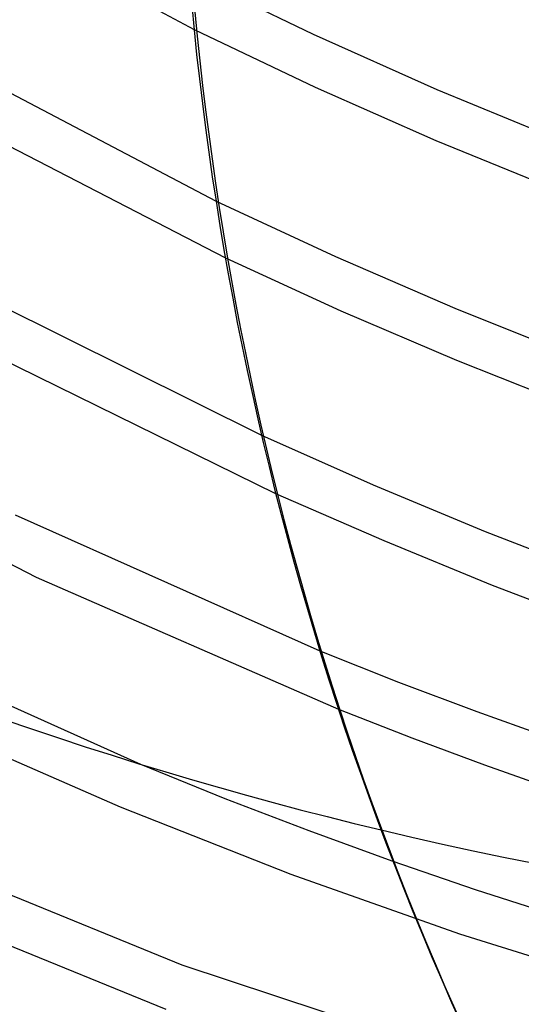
# Model space of a CAD drawing. Header units: millimetres. Extents: x -236 to 238, y -282 to 277.
# Tile 5 of 48: x -9 to 15, y -184 to -136. Entities that reach past the tile are written whole.
import ezdxf

# ---------------------------------------------------------------- set-up
doc = ezdxf.new("R2010")
doc.units = ezdxf.units.MM
doc.layers.add('HIDDEN', color=7, linetype='Continuous')
doc.layers.add('THICK', color=7, linetype='Continuous')

msp = doc.modelspace()

# ---------------------------------------------------------------- linework, layer by layer
at = {"layer": 'HIDDEN'}
for p, q in [((-0.892, -133.427), (5.212, -136.373)), ((-0.642, -136.142), (5.306, -138.973)), ((5.212, -136.373), (11.285, -139.089)), ((5.306, -138.973), (11.233, -141.589)), ((11.285, -139.089), (17.388, -141.604)), ((11.233, -141.589), (17.187, -144.018)), ((0.438, -144.564), (6.305, -147.294)), ((0.898, -147.355), (6.571, -149.952)), ((6.305, -147.294), (12.173, -149.834)), ((12.173, -149.834), (18.05, -152.192)), ((6.571, -149.952), (12.264, -152.383)), ((12.264, -152.383), (17.953, -154.64)), ((2.672, -156.06), (8.156, -158.501)), ((8.156, -158.501), (13.67, -160.799)), ((3.369, -158.927), (8.68, -161.248)), ((13.67, -160.799), (19.157, -162.933)), ((8.68, -161.248), (14.015, -163.435)), ((14.015, -163.435), (19.314, -165.467)), ((5.54, -166.658), (9.412, -168.198)), ((9.412, -168.198), (13.254, -169.65)), ((6.457, -169.528), (10.059, -170.932)), ((13.254, -169.65), (17.076, -171.021)), ((-12.641, -170.665), (-4.266, -174.329)), ((10.059, -170.932), (13.631, -172.258)), ((-3.271, -172.23), (0.875, -173.91)), ((13.631, -172.258), (17.199, -173.519)), ((0.875, -173.91), (4.995, -175.493)), ((-4.266, -174.329), (4.116, -177.641)), ((4.995, -175.493), (9.082, -176.978)), ((-16.778, -175.743), (-1.234, -182.089)), ((9.082, -176.978), (13.174, -178.38)), ((-17.724, -177.861), (-2.033, -184.267)), ((4.116, -177.641), (12.41, -180.571)), ((13.174, -178.38), (17.269, -179.7)), ((12.41, -180.571), (20.718, -183.164)), ((-1.234, -182.089), (14.165, -187.171))]:
    msp.add_line(p, q, dxfattribs=at)
for centre, major_axis, start_param, end_param in [((-6, -5.196), (140.353, -162.066), -1.432779, -0.298394), ((0, 0), (-130.931, 151.186), 2.333887, 2.888605), ((-18.9, -16.368), (-133.549, 154.21), 2.284521, 3.087049)]:
    msp.add_ellipse(centre, major_axis=major_axis, ratio=0.75, start_param=start_param, end_param=end_param, dxfattribs=at)
at = {"layer": 'THICK'}
for p, q in [((-15.124, -128.348), (-0.642, -136.142)), ((-14.561, -136.683), (0.438, -144.564)), ((-14.126, -139.596), (0.898, -147.355)), ((-11.377, -149.084), (2.672, -156.06)), ((-11.966, -151.399), (3.369, -158.927)), ((-23.511, -155.255), (-8.396, -163.049)), ((-9.429, -159.981), (5.54, -166.658)), ((-8.396, -163.049), (6.457, -169.528)), ((-15.975, -166.532), (-3.271, -172.23))]:
    msp.add_line(p, q, dxfattribs=at)
for centre, major_axis, ratio, start_param, end_param in [((-36.45, -31.567), (-133.549, 154.21), 0.75, -3.075224, -0.857072), ((-45, -38.971), (-134.204, 154.965), 0.75, -3.075224, -0.857072), ((-45, -38.971), (130.931, -151.186), 0.75, -2.427868, 0), ((158.203, -118.919), (-143.075, -71.621), 0.988622, -0.49019, -0.000001), ((158.36, -119.234), (143.075, 71.621), 0.988622, 2.651403, 3.141592), ((0, 0), (-130.931, 151.186), 0.75, 1.846685, 2.333887)]:
    msp.add_ellipse(centre, major_axis=major_axis, ratio=ratio, start_param=start_param, end_param=end_param, dxfattribs=at)

doc.saveas('drawing.dxf')
